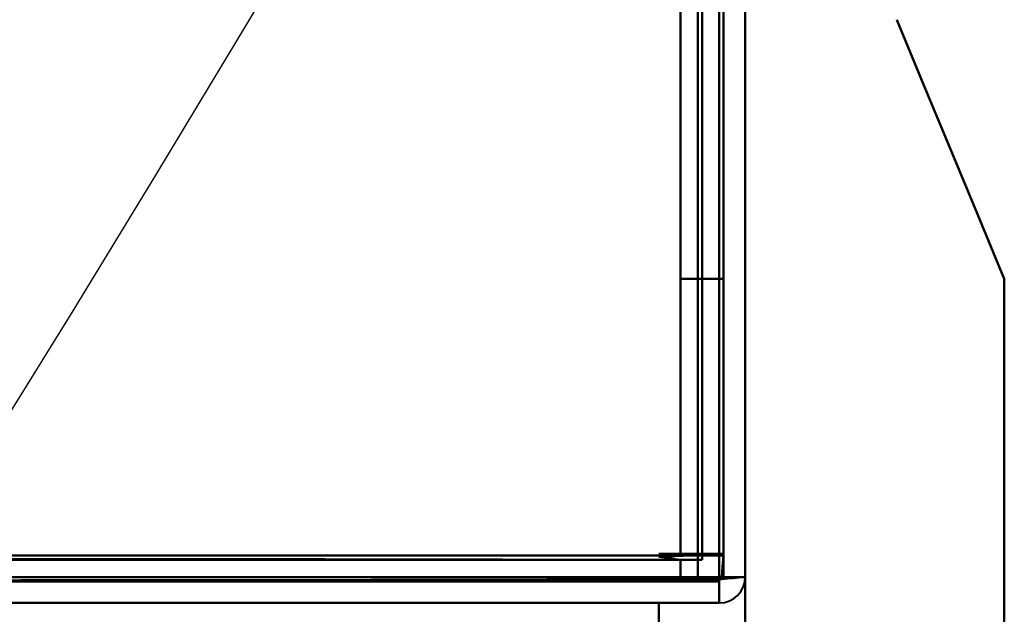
# Model space of a CAD drawing. Header units: millimetres. Extents: x -695 to 695, y -1115 to 611.
# Tile 67 of 87: x 516 to 539, y -325 to -311. Entities that reach past the tile are written whole.
import ezdxf

# ---------------------------------------------------------------- set-up
doc = ezdxf.new("R2010")
doc.units = ezdxf.units.MM
doc.layers.add('G-IMPT', color=8, linetype='Continuous', lineweight=40)

# ---------------------------------------------------------------- blocks, each defined once
blk = doc.blocks.new('NEXA 700 CALQUES_dwg-751640-Niveau de réf_')
at = {"layer": 'G-IMPT'}
for p, q in [((533.03, -334.4), (533.03, 351.4)), ((533.03, -334.4), (533.03, 351.4)), ((531.93, -333.9), (532.53, -333.9)), ((532.53, -333.9), (531.93, -333.9)), ((531.93, -334.5), (531.93, -333.9)), ((531.93, -333.9), (531.93, -334.5)), ((533.03, -334.4), (532.43, -334.4)), ((532.43, -334.4), (532.43, -335)), ((532.43, -334.4), (533.03, -334.4)), ((532.43, -335), (532.43, -334.4)), ((533.03, -334.4), (532.43, -334.4)), ((532.43, -334.4), (533.03, -334.4)), ((532.43, -334.4), (533.03, -334.4)), ((533.03, -334.4), (532.43, -334.4)), ((-536.37, -335), (532.43, -335))]:
    blk.add_line(p, q, dxfattribs=at)
at = {"layer": 'G-IMPT', "flags": 128}
for points in [[(532.43, 351.4), (532.43, 179.95), (532.43, 8.5), (532.43, -162.95), (532.43, -334.4)], [(532.43, -334.4), (532.43, -162.95), (532.43, 8.5), (532.43, 179.95), (532.43, 351.4)], [(532.43, 351.4), (532.43, 179.95), (532.43, 8.5), (532.43, -162.95), (532.43, -334.4)], [(532.43, 351.4), (532.43, 179.95), (532.43, 8.5), (532.43, -162.95), (532.43, -334.4)], [(532.43, 351.4), (532.43, 179.95), (532.43, 8.5), (532.43, -162.95), (532.43, -334.4)], [(532.43, -334.4), (532.43, -162.95), (532.43, 8.5), (532.43, 179.95), (532.43, 351.4)], [(532.43, -334.4), (532.43, -162.95), (532.43, 8.5), (532.43, 179.95), (532.43, 351.4)], [(532.43, -334.4), (532.43, -162.95), (532.43, 8.5), (532.43, 179.95), (532.43, 351.4)], [(532.53, -334.4), (532.53, -162.95), (532.53, 8.5), (532.53, 179.95), (532.53, 351.4)], [(532.53, -334.4), (532.53, -162.95), (532.53, 8.5), (532.53, 179.95), (532.53, 351.4)], [(532.53, 351.4), (532.53, 179.95), (532.53, 8.5), (532.53, -162.95), (532.53, -334.4)], [(533.03, 351.4), (533.03, 179.95), (533.03, 8.5), (533.03, -162.95), (533.03, -334.4)], [(533.03, -334.4), (533.03, -162.95), (533.03, 8.5), (533.03, 179.95), (533.03, 351.4)], [(533.03, -334.4), (533.03, -162.95), (533.03, 8.5), (533.03, 179.95), (533.03, 351.4)], [(533.03, 351.4), (533.03, 179.95), (533.03, 8.5), (533.03, -162.95), (533.03, -334.4)], [(533.03, -334.4), (533.03, -162.95), (533.03, 8.5), (533.03, 179.95), (533.03, 351.4)], [(533.03, 351.4), (533.03, 179.95), (533.03, 8.5), (533.03, -162.95), (533.03, -334.4)], [(533.03, -334.4), (533.03, -162.95), (533.03, 8.5), (533.03, 179.95), (533.03, 351.4)], [(533.03, 351.4), (533.03, 179.95), (533.03, 8.5), (533.03, -162.95), (533.03, -334.4)], [(532.03, 351), (532.03, 179.75), (532.03, 8.5), (532.03, -162.75), (532.03, -334)], [(532.03, -334), (532.03, -162.75), (532.03, 8.5), (532.03, 179.75), (532.03, 351)], [(531.53, 350.9), (531.53, 179.7), (531.53, 8.5), (531.53, -162.7), (531.53, -333.9)], [(531.53, -333.9), (531.53, -162.7), (531.53, 8.5), (531.53, 179.7), (531.53, 350.9)], [(531.53, 350.9), (531.53, 179.7), (531.53, 8.5), (531.53, -162.7), (531.53, -333.9)], [(531.53, -333.9), (531.53, -162.7), (531.53, 8.5), (531.53, 179.7), (531.53, 350.9)], [(531.53, 350.9), (531.53, 179.7), (531.53, 8.5), (531.53, -162.7), (531.53, -333.9)], [(531.53, -333.9), (531.53, -162.7), (531.53, 8.5), (531.53, 179.7), (531.53, 350.9)], [(531.53, -333.9), (531.53, -162.7), (531.53, 8.5), (531.53, 179.7), (531.53, 350.9)], [(531.53, 350.9), (531.53, 179.7), (531.53, 8.5), (531.53, -162.7), (531.53, -333.9)], [(531.93, -333.9), (531.93, -162.7), (531.93, 8.5), (531.93, 179.7), (531.93, 350.9)], [(531.93, 350.9), (531.93, 179.7), (531.93, 8.5), (531.93, -162.7), (531.93, -333.9)], [(532.03, 350.9), (532.03, 179.7), (532.03, 8.5), (532.03, -162.7), (532.03, -333.9)], [(532.03, -333.9), (532.03, -162.7), (532.03, 8.5), (532.03, 179.7), (532.03, 350.9)], [(532.53, -333.9), (532.53, -162.7), (532.53, 8.5), (532.53, 179.7), (532.53, 350.9)], [(532.53, 350.9), (532.53, 179.7), (532.53, 8.5), (532.53, -162.7), (532.53, -333.9)], [(532.53, -333.9), (532.53, -162.7), (532.53, 8.5), (532.53, 179.7), (532.53, 350.9)], [(532.53, 350.9), (532.53, 179.7), (532.53, 8.5), (532.53, -162.7), (532.53, -333.9)], [(532.53, -333.9), (532.53, -162.7), (532.53, 8.5), (532.53, 179.7), (532.53, 350.9)], [(532.53, 350.9), (532.53, 179.7), (532.53, 8.5), (532.53, -162.7), (532.53, -333.9)], [(531.53, -267.5), (531.53, -282.5), (531.53, -297.5), (531.53, -312.5), (531.53, -327.5)], [(531.53, -327.5), (531.53, -312.5), (531.53, -297.5), (531.53, -282.5), (531.53, -267.5)], [(531.53, -267.5), (531.53, -282.5), (531.53, -297.5), (531.53, -312.5), (531.53, -327.5)], [(531.53, -327.5), (531.53, -312.5), (531.53, -297.5), (531.53, -282.5), (531.53, -267.5)], [(531.53, -267.5), (531.53, -282.5), (531.53, -297.5), (531.53, -312.5), (531.53, -327.5)], [(531.53, -327.5), (531.53, -312.5), (531.53, -297.5), (531.53, -282.5), (531.53, -267.5)], [(531.53, -267.5), (531.53, -282.5), (531.53, -297.5), (531.53, -312.5), (531.53, -327.5)], [(531.53, -327.5), (531.53, -312.5), (531.53, -297.5), (531.53, -282.5), (531.53, -267.5)], [(532.53, -327.5), (532.53, -312.5), (532.53, -297.5), (532.53, -282.5), (532.53, -267.5)], [(532.53, -267.5), (532.53, -282.5), (532.53, -297.5), (532.53, -312.5), (532.53, -327.5)], [(532.53, -327.5), (532.53, -312.5), (532.53, -297.5), (532.53, -282.5), (532.53, -267.5)], [(532.53, -267.5), (532.53, -282.5), (532.53, -297.5), (532.53, -312.5), (532.53, -327.5)], [(532.53, -327.5), (532.53, -312.5), (532.53, -297.5), (532.53, -282.5), (532.53, -267.5)], [(532.53, -267.5), (532.53, -282.5), (532.53, -297.5), (532.53, -312.5), (532.53, -327.5)], [(532.53, -327.5), (532.53, -312.5), (532.53, -297.5), (532.53, -282.5), (532.53, -267.5)], [(532.53, -267.5), (532.53, -282.5), (532.53, -297.5), (532.53, -312.5), (532.53, -327.5)], [(539.03, -327.5), (538.408, -326), (537.785, -324.5), (537.162, -323), (536.539, -321.5)], [(536.539, -321.5), (537.162, -323), (537.785, -324.5), (538.408, -326), (539.03, -327.5)], [(539.03, -327.5), (538.408, -326), (537.785, -324.5), (537.162, -323), (536.539, -321.5)], [(536.539, -321.5), (537.162, -323), (537.785, -324.5), (538.408, -326), (539.03, -327.5)], [(539.03, -327.5), (538.408, -326), (537.785, -324.5), (537.162, -323), (536.539, -321.5)], [(536.539, -321.5), (537.162, -323), (537.785, -324.5), (538.408, -326), (539.03, -327.5)], [(539.03, -327.5), (538.408, -326), (537.785, -324.5), (537.162, -323), (536.539, -321.5)], [(536.539, -321.5), (537.162, -323), (537.785, -324.5), (538.408, -326), (539.03, -327.5)], [(531.53, -327.5), (531.78, -327.5), (532.03, -327.5), (532.28, -327.5), (532.53, -327.5)], [(532.53, -327.5), (532.28, -327.5), (532.03, -327.5), (531.78, -327.5), (531.53, -327.5)], [(531.53, -327.5), (531.78, -327.5), (532.03, -327.5), (532.28, -327.5), (532.53, -327.5)], [(532.53, -327.5), (532.28, -327.5), (532.03, -327.5), (531.78, -327.5), (531.53, -327.5)], [(531.53, -327.5), (531.78, -327.5), (532.03, -327.5), (532.28, -327.5), (532.53, -327.5)], [(532.53, -327.5), (532.28, -327.5), (532.03, -327.5), (531.78, -327.5), (531.53, -327.5)], [(531.53, -327.5), (531.78, -327.5), (532.03, -327.5), (532.28, -327.5), (532.53, -327.5)], [(532.53, -327.5), (532.28, -327.5), (532.03, -327.5), (531.78, -327.5), (531.53, -327.5)], [(539.03, -350.485), (539.03, -344.738), (539.03, -338.992), (539.03, -333.246), (539.03, -327.5)], [(539.03, -327.5), (539.03, -333.246), (539.03, -338.992), (539.03, -344.738), (539.03, -350.485)], [(539.03, -350.485), (539.03, -344.738), (539.03, -338.992), (539.03, -333.246), (539.03, -327.5)], [(539.03, -327.5), (539.03, -333.246), (539.03, -338.992), (539.03, -344.738), (539.03, -350.485)], [(-535.97, -334), (-268.97, -334), (-1.97, -334), (265.03, -334), (532.03, -334)], [(532.03, -334), (265.03, -334), (-1.97, -334), (-268.97, -334), (-535.97, -334)], [(531.93, -334), (264.98, -334), (-1.97, -334), (-268.92, -334), (-535.87, -334)], [(-535.87, -334), (-268.92, -334), (-1.97, -334), (264.98, -334), (531.93, -334)], [(531.53, -333.9), (523.293, -333.9), (515.055, -333.9), (506.818, -333.9), (498.58, -333.9)], [(498.58, -333.9), (506.818, -333.9), (515.055, -333.9), (523.293, -333.9), (531.53, -333.9)], [(498.58, -333.95), (506.818, -333.962), (515.055, -333.975), (523.293, -333.988), (531.53, -334)], [(531.53, -334), (523.293, -333.988), (515.055, -333.975), (506.818, -333.962), (498.58, -333.95)], [(531.53, -333.9), (523.305, -333.9), (515.08, -333.9), (506.855, -333.9), (498.63, -333.9)], [(498.63, -333.9), (506.855, -333.9), (515.08, -333.9), (523.305, -333.9), (531.53, -333.9)], [(531.53, -334), (523.305, -334), (515.08, -334), (506.855, -334), (498.63, -334)], [(498.63, -334), (506.855, -334), (515.08, -334), (523.305, -334), (531.53, -334)], [(500.03, -333.9), (507.905, -333.9), (515.78, -333.9), (523.655, -333.9), (531.53, -333.9)], [(500.03, -333.9), (507.905, -333.9), (515.78, -333.9), (523.655, -333.9), (531.53, -333.9)], [(531.53, -333.9), (523.655, -333.9), (515.78, -333.9), (507.905, -333.9), (500.03, -333.9)], [(531.53, -333.9), (523.655, -333.9), (515.78, -333.9), (507.905, -333.9), (500.03, -333.9)], [(531.93, -333.9), (523.955, -333.9), (515.98, -333.9), (508.005, -333.9), (500.03, -333.9)], [(500.03, -333.9), (508.005, -333.9), (515.98, -333.9), (523.955, -333.9), (531.93, -333.9)], [(531.03, -333.865), (531.405, -333.865), (531.78, -333.865), (532.155, -333.865), (532.53, -333.865)], [(532.53, -333.865), (532.155, -333.865), (531.78, -333.865), (531.405, -333.865), (531.03, -333.865)], [(531.03, -333.865), (531.405, -333.865), (531.78, -333.865), (532.155, -333.865), (532.53, -333.865)], [(532.53, -333.865), (532.155, -333.865), (531.78, -333.865), (531.405, -333.865), (531.03, -333.865)], [(532.53, -333.865), (532.155, -333.882), (531.78, -333.899), (531.405, -333.916), (531.03, -333.933)], [(531.03, -333.933), (531.405, -333.916), (531.78, -333.899), (532.155, -333.882), (532.53, -333.865)], [(532.53, -333.865), (532.155, -333.882), (531.78, -333.899), (531.405, -333.916), (531.03, -333.933)], [(531.03, -333.933), (531.405, -333.916), (531.78, -333.899), (532.155, -333.882), (532.53, -333.865)], [(531.03, -333.933), (531.155, -333.949), (531.28, -333.966), (531.405, -333.983), (531.53, -334)], [(531.53, -334), (531.405, -333.983), (531.28, -333.966), (531.155, -333.949), (531.03, -333.933)], [(531.03, -333.933), (531.155, -333.949), (531.28, -333.966), (531.405, -333.983), (531.53, -334)], [(531.53, -334), (531.405, -333.983), (531.28, -333.966), (531.155, -333.949), (531.03, -333.933)], [(531.03, -334), (531.155, -334), (531.28, -334), (531.405, -334), (531.53, -334)], [(531.53, -334), (531.405, -334), (531.28, -334), (531.155, -334), (531.03, -334)], [(531.03, -334), (531.155, -334), (531.28, -334), (531.405, -334), (531.53, -334)], [(531.53, -334), (531.405, -334), (531.28, -334), (531.155, -334), (531.03, -334)], [(531.53, -334), (531.53, -334.125), (531.53, -334.25), (531.53, -334.375), (531.53, -334.5)], [(531.53, -334.5), (531.53, -334.375), (531.53, -334.25), (531.53, -334.125), (531.53, -334)], [(531.53, -334), (531.53, -334.125), (531.53, -334.25), (531.53, -334.375), (531.53, -334.5)], [(531.53, -334.5), (531.53, -334.375), (531.53, -334.25), (531.53, -334.125), (531.53, -334)], [(531.53, -334), (531.53, -334.125), (531.53, -334.25), (531.53, -334.375), (531.53, -334.5)], [(531.53, -334.5), (531.53, -334.375), (531.53, -334.25), (531.53, -334.125), (531.53, -334)], [(531.53, -334.5), (531.53, -334.375), (531.53, -334.25), (531.53, -334.125), (531.53, -334)], [(531.53, -334), (531.53, -334.125), (531.53, -334.25), (531.53, -334.375), (531.53, -334.5)], [(531.53, -334), (531.53, -334.125), (531.53, -334.25), (531.53, -334.375), (531.53, -334.5)], [(531.53, -334.5), (531.53, -334.375), (531.53, -334.25), (531.53, -334.125), (531.53, -334)], [(531.53, -334), (531.53, -334.125), (531.53, -334.25), (531.53, -334.375), (531.53, -334.5)], [(531.53, -334.5), (531.53, -334.375), (531.53, -334.25), (531.53, -334.125), (531.53, -334)], [(531.98, -333.9), (531.968, -333.9), (531.955, -333.9), (531.943, -333.9), (531.93, -333.9)], [(531.93, -333.9), (531.93, -333.913), (531.93, -333.925), (531.93, -333.937), (531.93, -333.95)], [(531.93, -333.95), (531.93, -333.962), (531.93, -333.975), (531.93, -333.988), (531.93, -334)], [(531.93, -334.5), (531.93, -334.375), (531.93, -334.25), (531.93, -334.125), (531.93, -334)], [(531.93, -334), (531.943, -334), (531.955, -334), (531.968, -334), (531.98, -334)], [(531.93, -334), (531.93, -334.125), (531.93, -334.25), (531.93, -334.375), (531.93, -334.5)], [(532.03, -333.9), (532.018, -333.9), (532.005, -333.9), (531.993, -333.9), (531.98, -333.9)], [(531.98, -334), (531.993, -334), (532.005, -334), (532.018, -334), (532.03, -334)], [(532.03, -333.9), (532.155, -333.9), (532.28, -333.9), (532.405, -333.9), (532.53, -333.9)], [(532.03, -333.95), (532.03, -333.937), (532.03, -333.925), (532.03, -333.913), (532.03, -333.9)], [(532.53, -333.9), (532.405, -333.9), (532.28, -333.9), (532.155, -333.9), (532.03, -333.9)], [(532.03, -334), (532.03, -333.988), (532.03, -333.975), (532.03, -333.962), (532.03, -333.95)], [(532.48, -334.45), (532.493, -334.304), (532.505, -334.158), (532.518, -334.011), (532.53, -333.865)], [(532.53, -333.865), (532.518, -334.011), (532.505, -334.158), (532.493, -334.304), (532.48, -334.45)], [(532.48, -334.45), (532.493, -334.304), (532.505, -334.158), (532.518, -334.011), (532.53, -333.865)], [(532.53, -333.865), (532.518, -334.011), (532.505, -334.158), (532.493, -334.304), (532.48, -334.45)], [(532.53, -334.4), (532.53, -334.266), (532.53, -334.133), (532.53, -333.999), (532.53, -333.865)], [(532.53, -333.865), (532.53, -333.999), (532.53, -334.133), (532.53, -334.266), (532.53, -334.4)], [(532.53, -334.4), (532.53, -334.266), (532.53, -334.133), (532.53, -333.999), (532.53, -333.865)], [(532.53, -333.865), (532.53, -333.999), (532.53, -334.133), (532.53, -334.266), (532.53, -334.4)], [(532.53, -334.4), (532.53, -334.275), (532.53, -334.15), (532.53, -334.025), (532.53, -333.9)], [(532.53, -333.9), (532.53, -334.025), (532.53, -334.15), (532.53, -334.275), (532.53, -334.4)], [(-536.37, -334.4), (-269.17, -334.4), (-1.97, -334.4), (265.23, -334.4), (532.43, -334.4)], [(532.43, -334.4), (265.23, -334.4), (-1.97, -334.4), (-269.17, -334.4), (-536.37, -334.4)], [(532.43, -334.4), (265.23, -334.4), (-1.97, -334.4), (-269.17, -334.4), (-536.37, -334.4)], [(532.43, -334.4), (524.33, -334.4), (516.23, -334.4), (508.13, -334.4), (500.03, -334.4)], [(500.03, -334.4), (508.143, -334.4), (516.255, -334.4), (524.368, -334.4), (532.48, -334.4)], [(532.43, -334.4), (524.33, -334.4), (516.23, -334.4), (508.13, -334.4), (500.03, -334.4)], [(500.03, -334.4), (508.13, -334.4), (516.23, -334.4), (524.33, -334.4), (532.43, -334.4)], [(532.48, -334.4), (524.368, -334.4), (516.255, -334.4), (508.143, -334.4), (500.03, -334.4)], [(500.03, -334.4), (508.13, -334.4), (516.23, -334.4), (524.33, -334.4), (532.43, -334.4)], [(532.48, -334.45), (524.368, -334.462), (516.255, -334.475), (508.143, -334.488), (500.03, -334.5)], [(500.03, -334.5), (508.143, -334.488), (516.255, -334.475), (524.368, -334.462), (532.48, -334.45)], [(508.263, -334.4), (514.305, -334.4), (520.347, -334.4), (526.389, -334.4), (532.43, -334.4)], [(531.53, -334.5), (531.768, -334.488), (532.005, -334.475), (532.243, -334.462), (532.48, -334.45)], [(532.48, -334.45), (532.243, -334.462), (532.005, -334.475), (531.768, -334.488), (531.53, -334.5)], [(531.53, -334.5), (531.768, -334.488), (532.005, -334.475), (532.243, -334.462), (532.48, -334.45)], [(532.48, -334.45), (532.243, -334.462), (532.005, -334.475), (531.768, -334.488), (531.53, -334.5)], [(532.43, -334.4), (532.443, -334.4), (532.455, -334.4), (532.468, -334.4), (532.48, -334.4)], [(532.43, -334.45), (532.43, -334.437), (532.43, -334.425), (532.43, -334.412), (532.43, -334.4)], [(532.43, -334.5), (532.43, -334.488), (532.43, -334.475), (532.43, -334.462), (532.43, -334.45)], [(532.48, -334.4), (532.493, -334.4), (532.505, -334.4), (532.518, -334.4), (532.53, -334.4)], [(533.03, -334.4), (532.893, -334.412), (532.755, -334.425), (532.618, -334.437), (532.48, -334.45)], [(532.48, -334.4), (532.618, -334.4), (532.755, -334.4), (532.893, -334.4), (533.03, -334.4)], [(532.48, -334.45), (532.618, -334.437), (532.755, -334.425), (532.893, -334.412), (533.03, -334.4)], [(533.03, -334.4), (532.893, -334.4), (532.755, -334.4), (532.618, -334.4), (532.48, -334.4)], [(532.53, -334.4), (532.655, -334.4), (532.78, -334.4), (532.905, -334.4), (533.03, -334.4)], [(533.03, -334.4), (532.905, -334.4), (532.78, -334.4), (532.655, -334.4), (532.53, -334.4)], [(533.03, -334.4), (533.03, -334.966), (533.03, -335.533), (533.03, -336.099), (533.03, -336.665)], [(533.03, -336.665), (533.03, -336.099), (533.03, -335.533), (533.03, -334.966), (533.03, -334.4)], [(533.03, -334.4), (533.03, -334.966), (533.03, -335.533), (533.03, -336.099), (533.03, -336.665)], [(533.03, -336.665), (533.03, -336.099), (533.03, -335.533), (533.03, -334.966), (533.03, -334.4)], [(533.03, -334.4), (533.03, -334.966), (533.03, -335.533), (533.03, -336.099), (533.03, -336.665)], [(533.03, -336.665), (533.03, -336.099), (533.03, -335.533), (533.03, -334.966), (533.03, -334.4)], [(533.03, -334.4), (533.03, -334.966), (533.03, -335.533), (533.03, -336.099), (533.03, -336.665)], [(533.03, -336.665), (533.03, -336.099), (533.03, -335.533), (533.03, -334.966), (533.03, -334.4)], [(-536.37, -334.5), (-269.17, -334.5), (-1.97, -334.5), (265.23, -334.5), (532.43, -334.5)], [(-535.87, -334.5), (-268.92, -334.5), (-1.97, -334.5), (264.98, -334.5), (531.93, -334.5)], [(531.93, -334.5), (264.98, -334.5), (-1.97, -334.5), (-268.92, -334.5), (-535.87, -334.5)], [(-535.87, -334.5), (-268.92, -334.5), (-1.97, -334.5), (264.98, -334.5), (531.93, -334.5)], [(531.93, -334.5), (264.98, -334.5), (-1.97, -334.5), (-268.92, -334.5), (-535.87, -334.5)], [(-535.87, -334.5), (-268.92, -334.5), (-1.97, -334.5), (264.98, -334.5), (531.93, -334.5)], [(531.93, -334.5), (264.98, -334.5), (-1.97, -334.5), (-268.92, -334.5), (-535.87, -334.5)], [(531.53, -334.5), (523.655, -334.5), (515.78, -334.5), (507.905, -334.5), (500.03, -334.5)], [(500.03, -334.5), (508.13, -334.5), (516.23, -334.5), (524.33, -334.5), (532.43, -334.5)], [(532.43, -334.5), (524.33, -334.5), (516.23, -334.5), (508.13, -334.5), (500.03, -334.5)], [(500.03, -334.5), (507.905, -334.5), (515.78, -334.5), (523.655, -334.5), (531.53, -334.5)], [(531.53, -334.5), (523.655, -334.5), (515.78, -334.5), (507.905, -334.5), (500.03, -334.5)], [(500.03, -334.5), (507.905, -334.5), (515.78, -334.5), (523.655, -334.5), (531.53, -334.5)], [(532.43, -334.5), (532.205, -334.5), (531.98, -334.5), (531.755, -334.5), (531.53, -334.5)], [(531.53, -334.5), (531.755, -334.5), (531.98, -334.5), (532.205, -334.5), (532.43, -334.5)], [(532.43, -334.5), (532.205, -334.5), (531.98, -334.5), (531.755, -334.5), (531.53, -334.5)], [(531.53, -334.5), (531.755, -334.5), (531.98, -334.5), (532.205, -334.5), (532.43, -334.5)], [(531.93, -334.5), (532.055, -334.5), (532.18, -334.5), (532.305, -334.5), (532.43, -334.5)], [(532.43, -334.5), (532.305, -334.5), (532.18, -334.5), (532.055, -334.5), (531.93, -334.5)], [(532.43, -335), (532.43, -334.875), (532.43, -334.75), (532.43, -334.625), (532.43, -334.5)], [(532.43, -334.5), (532.43, -334.625), (532.43, -334.75), (532.43, -334.875), (532.43, -335)], [(-536.37, -335), (-269.17, -335), (-1.97, -335), (265.23, -335), (532.43, -335)], [(532.43, -335), (265.23, -335), (-1.97, -335), (-269.17, -335), (-536.37, -335)], [(-536.37, -335), (-269.17, -335), (-1.97, -335), (265.23, -335), (532.43, -335)], [(532.43, -335), (265.23, -335), (-1.97, -335), (-269.17, -335), (-536.37, -335)], [(500.03, -335), (508.13, -335), (516.23, -335), (524.33, -335), (532.43, -335)], [(532.43, -335), (524.33, -335), (516.23, -335), (508.13, -335), (500.03, -335)], [(500.03, -335), (508.13, -335), (516.23, -335), (524.33, -335), (532.43, -335)], [(532.43, -335), (524.33, -335), (516.23, -335), (508.13, -335), (500.03, -335)], [(531.03, -336.865), (531.03, -336.399), (531.03, -335.933), (531.03, -335.466), (531.03, -335)], [(531.03, -335), (531.03, -335.466), (531.03, -335.933), (531.03, -336.399), (531.03, -336.865)], [(531.03, -336.865), (531.03, -336.399), (531.03, -335.933), (531.03, -335.466), (531.03, -335)], [(531.03, -335), (531.03, -335.466), (531.03, -335.933), (531.03, -336.399), (531.03, -336.865)], [(531.03, -336.865), (531.03, -336.399), (531.03, -335.933), (531.03, -335.466), (531.03, -335)], [(531.03, -335), (531.38, -335), (531.73, -335), (532.08, -335), (532.43, -335)], [(532.43, -335), (532.08, -335), (531.73, -335), (531.38, -335), (531.03, -335)], [(531.03, -335), (531.03, -335.466), (531.03, -335.933), (531.03, -336.399), (531.03, -336.865)], [(531.03, -336.865), (531.03, -336.399), (531.03, -335.933), (531.03, -335.466), (531.03, -335)], [(531.03, -335), (531.38, -335), (531.73, -335), (532.08, -335), (532.43, -335)], [(532.43, -335), (532.08, -335), (531.73, -335), (531.38, -335), (531.03, -335)], [(531.03, -335), (531.03, -335.466), (531.03, -335.933), (531.03, -336.399), (531.03, -336.865)], [(532.43, -335), (532.08, -335), (531.73, -335), (531.38, -335), (531.03, -335)], [(531.03, -335), (531.38, -335), (531.73, -335), (532.08, -335), (532.43, -335)], [(532.43, -335), (532.08, -335), (531.73, -335), (531.38, -335), (531.03, -335)], [(531.03, -335), (531.38, -335), (531.73, -335), (532.08, -335), (532.43, -335)]]:
    blk.add_lwpolyline(points, dxfattribs=at)
at = {"layer": 'G-IMPT'}
for end in [360, 360, 0, 0, 360, 360, 0, 0, 360, 0, 0, 360]:
    blk.add_arc((532.43, -334.4), 0.6, 270, end, dxfattribs=at)

msp = doc.modelspace()

# ---------------------------------------------------------------- linework, layer by layer
at = {"color": 94, "lineweight": 30}
msp.add_circle((-1.97, 1), 609.6, dxfattribs=at)

# ---------------------------------------------------------------- block references
at = {"layer": 'G-IMPT'}
msp.add_blockref('NEXA 700 CALQUES_dwg-751640-Niveau de réf_', (0, 10), dxfattribs=at)

doc.saveas('drawing.dxf')
